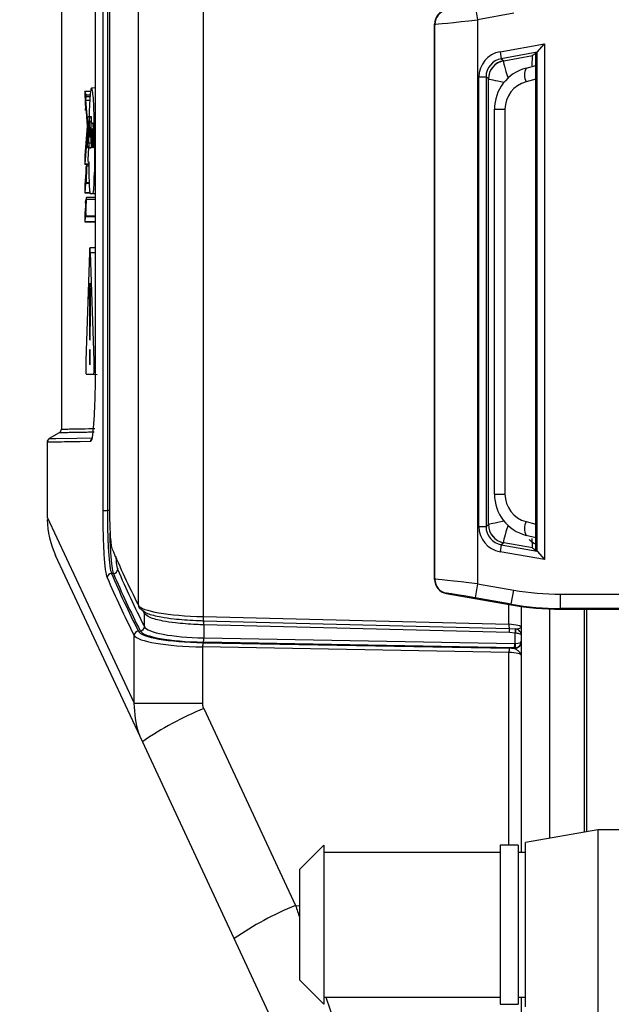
# Model space of a CAD drawing. Header units: inches. Extents: x 0.6 to 33.8, y 0 to 21.7.
# Tile 95 of 204: x 17.637 to 18.046, y 11.146 to 11.826. Entities that reach past the tile are written whole.
import ezdxf

# ---------------------------------------------------------------- set-up
doc = ezdxf.new("R2010")
doc.units = ezdxf.units.IN
doc.header["$MEASUREMENT"] = 0
doc.layers.add('FORMAT', color=7, linetype='Continuous')
doc.styles.add('SLDTEXTSTYLE3', font='TXT', dxfattribs={"width": 0.75})
doc.dimstyles.new('SLDDIMSTYLE0', dxfattribs={"dimtxt": 0.125, "dimasz": 0.13, "dimexe": 0, "dimexo": 0.0625, "dimgap": 0.03125, "dimtad": 0, "dimtih": 1, "dimtoh": 1, "dimdec": 1, "dimlfac": 4, "dimrnd": 1e-09, "dimzin": 12, "dimdsep": 46, "dimtxsty": 'SLDTEXTSTYLE3', "dimsah": 1, "dimcen": 0.09, "dimadec": 0, "dimazin": 3, "dimtfac": 1, "dimtdec": 1, "dimtofl": 0, "dimtmove": 0, "dimatfit": 3, "dimfxl": 0, "dimfrac": 2, "dimtolj": 1, "dimtzin": 12, "dimarcsym": 0})

# ---------------------------------------------------------------- blocks, each defined once
blk = doc.blocks.new('_D_4')
at = {"layer": 'FORMAT'}
for p, q in [((18.22772, 18.17953), (18.18963, 18.17953)), ((18.18963, 18.17953), (18.18963, 17.98109)), ((18.5048, 18.17953), (18.54288, 18.17953)), ((18.54288, 18.17953), (18.54288, 17.98109)), ((16.93373, 9.61248), (16.93373, 18.12449)), ((19.79878, 17.39011), (19.79878, 18.12449)), ((16.93373, 17.99949), (18.08, 17.99949)), ((19.79878, 17.99949), (18.65251, 17.99949)), ((18.18963, 17.98109), (18.22772, 17.98109)), ((18.54288, 17.98109), (18.5048, 17.98109))]:
    blk.add_line(p, q, dxfattribs=at)
for points in [[(16.93373, 17.99949), (17.06373, 17.97949), (17.06373, 18.01949)], [(19.79878, 17.99949), (19.66878, 18.01949), (19.66878, 17.97949)]]:
    blk.add_solid(points, dxfattribs=at)
at = {"layer": 'FORMAT', "char_height": 0.125, "attachment_point": 1, "style": 'SLDTEXTSTYLE3'}
for s, insert in [('291', (18.22772, 18.14222)), ('11.5', (18.20462, 17.9552))]:
    blk.add_mtext(s, dxfattribs=dict(at, insert=insert))

msp = doc.modelspace()

# ---------------------------------------------------------------- linework, layer by layer
at = {"color": 7, "linetype": 'Continuous'}
for p, q in [((17.76336, 13.51146), (17.76336, 11.41368)), ((17.71863, 11.42151), (17.71863, 13.50363)), ((17.6942, 11.48709), (17.6942, 13.43805)), ((17.69713, 13.43805), (17.69713, 11.48709)), ((17.69864, 13.43805), (17.69864, 11.48709)), ((17.69865, 13.43805), (17.69865, 11.48709)), ((17.68877, 13.33946), (17.68877, 11.58568)), ((17.68877, 13.33946), (17.68877, 11.58568)), ((17.66536, 13.19678), (17.66536, 11.54326)), ((17.95139, 11.83593), (17.9531, 11.82624)), ((17.97814, 11.83065), (17.9531, 11.82624)), ((17.92358, 11.82311), (17.92343, 11.82323)), ((17.92343, 11.43941), (17.92343, 11.82323)), ((17.92358, 11.43953), (17.92358, 11.82311)), ((17.9531, 11.82624), (17.9531, 11.4364)), ((17.9687, 11.80412), (17.99941, 11.80958)), ((17.99449, 11.80371), (17.99941, 11.80958)), ((17.99941, 11.80958), (17.99941, 11.45306)), ((17.9687, 11.80412), (17.96956, 11.79927)), ((17.99449, 11.80371), (17.96956, 11.79927)), ((17.97122, 11.79788), (17.9911, 11.80138)), ((17.99144, 11.80161), (17.9911, 11.80138)), ((17.99334, 11.80292), (17.99144, 11.80161)), ((17.99449, 11.80371), (17.99334, 11.80292)), ((17.99335, 11.46089), (17.99335, 11.80175)), ((17.99449, 11.45893), (17.99449, 11.80371)), ((17.96956, 11.79927), (17.97122, 11.79788)), ((17.9867, 11.79281), (17.99335, 11.7946)), ((17.95408, 11.47597), (17.95408, 11.78668)), ((17.95408, 11.78668), (17.959, 11.78668)), ((17.959, 11.78668), (17.959, 11.47597)), ((17.96067, 11.78528), (17.959, 11.78668)), ((17.96067, 11.47737), (17.96067, 11.78527)), ((17.99335, 11.78509), (17.9867, 11.78331)), ((17.6856, 11.77669), (17.68161, 11.77666)), ((17.68161, 11.77519), (17.68198, 11.7639)), ((17.6856, 11.77668), (17.68167, 11.77665)), ((17.6824, 11.77438), (17.68167, 11.77665)), ((17.68234, 11.77056), (17.68243, 11.77285)), ((17.6824, 11.77438), (17.68528, 11.77441)), ((17.68516, 11.77284), (17.68243, 11.77285)), ((17.68877, 11.77903), (17.68624, 11.77901)), ((17.68207, 11.76383), (17.68216, 11.76612)), ((17.68216, 11.76612), (17.68328, 11.75263)), ((17.68368, 11.75445), (17.68234, 11.77056)), ((17.68234, 11.77056), (17.68499, 11.77056)), ((17.68473, 11.75934), (17.68466, 11.75589)), ((17.68473, 11.75934), (17.68585, 11.75933)), ((17.68585, 11.75934), (17.68585, 11.75491)), ((17.96482, 11.76429), (17.97211, 11.76429)), ((17.96482, 11.49835), (17.96482, 11.76429)), ((17.97211, 11.76429), (17.97211, 11.49835)), ((17.68328, 11.75263), (17.6816, 11.73219)), ((17.68445, 11.75589), (17.68439, 11.74851)), ((17.68466, 11.75589), (17.68585, 11.7559)), ((17.68564, 11.75589), (17.68564, 11.74113)), ((17.68564, 11.75589), (17.68585, 11.75589)), ((17.68169, 11.72666), (17.68357, 11.74956)), ((17.68439, 11.74851), (17.68414, 11.74113)), ((17.68585, 11.75048), (17.68585, 11.73768)), ((17.68815, 11.74851), (17.68815, 11.72095)), ((17.68815, 11.74851), (17.68877, 11.74851)), ((17.68438, 11.74113), (17.68585, 11.74111)), ((17.68564, 11.74113), (17.68585, 11.74113)), ((17.6816, 11.73219), (17.6816, 11.72747)), ((17.68334, 11.73771), (17.68339, 11.73771)), ((17.68402, 11.73768), (17.68374, 11.72953)), ((17.68426, 11.73768), (17.68585, 11.7377)), ((17.68161, 11.72649), (17.68436, 11.72647)), ((17.68169, 11.72666), (17.68439, 11.72665)), ((17.68294, 11.72644), (17.6822, 11.72418)), ((17.68439, 11.72647), (17.68291, 11.72645)), ((17.68373, 11.72809), (17.68378, 11.72809)), ((17.68379, 11.72805), (17.68439, 11.72805)), ((17.68439, 11.72805), (17.68439, 11.72095)), ((17.68226, 11.72035), (17.6816, 11.71223)), ((17.68217, 11.72264), (17.68226, 11.72035)), ((17.68263, 11.71369), (17.683, 11.72498)), ((17.68439, 11.72497), (17.683, 11.72498)), ((17.68815, 11.72095), (17.68877, 11.72095)), ((17.6816, 11.71223), (17.6816, 11.70752)), ((17.68169, 11.70671), (17.68244, 11.71591)), ((17.68244, 11.71591), (17.68253, 11.71362)), ((17.68253, 11.7132), (17.68454, 11.71318)), ((17.68263, 11.71369), (17.68452, 11.71368)), ((17.68161, 11.70654), (17.68518, 11.7065)), ((17.68169, 11.70671), (17.68513, 11.70669)), ((17.68528, 11.70619), (17.68877, 11.70616)), ((17.68528, 11.70619), (17.68877, 11.70616)), ((17.68722, 11.70619), (17.68877, 11.70617)), ((17.68192, 11.69959), (17.68201, 11.69729)), ((17.68269, 11.70339), (17.68195, 11.70112)), ((17.68237, 11.69064), (17.68275, 11.70192)), ((17.68877, 11.70345), (17.68265, 11.7034)), ((17.68877, 11.7019), (17.68275, 11.70192)), ((17.68201, 11.69729), (17.6816, 11.69228)), ((17.6816, 11.69228), (17.6816, 11.68756)), ((17.68169, 11.68676), (17.68218, 11.69286)), ((17.68218, 11.69286), (17.68228, 11.69057)), ((17.68161, 11.68658), (17.68877, 11.68652)), ((17.68169, 11.68676), (17.68877, 11.68671)), ((17.68228, 11.69015), (17.68877, 11.69009)), ((17.68237, 11.69064), (17.68877, 11.69061)), ((17.68471, 11.66535), (17.68219, 11.59078)), ((17.68877, 11.66858), (17.68504, 11.66855)), ((17.68538, 11.66535), (17.68877, 11.66537)), ((17.68805, 11.59078), (17.68538, 11.66535)), ((17.68466, 11.63745), (17.68543, 11.63745)), ((17.68475, 11.60931), (17.68534, 11.60931)), ((17.68805, 11.59078), (17.68877, 11.59079)), ((17.68877, 11.58568), (17.68877, 11.58568)), ((17.68251, 11.58119), (17.69006, 11.58112)), ((17.68251, 11.58119), (17.69002, 11.58112)), ((17.66393, 11.54073), (17.65693, 11.53669)), ((17.68546, 11.53468), (17.6784, 11.53456)), ((17.65551, 11.53417), (17.65551, 11.48233)), ((17.65775, 11.53421), (17.65576, 11.53417)), ((17.96482, 11.49835), (17.97211, 11.49835)), ((17.6942, 11.48709), (17.69713, 11.48709)), ((17.69864, 11.48709), (17.69713, 11.48709)), ((17.69865, 11.48709), (17.69864, 11.48709)), ((17.65551, 11.48233), (17.71569, 11.35383)), ((17.95408, 11.47597), (17.959, 11.47597)), ((17.959, 11.47597), (17.96067, 11.47736)), ((17.9867, 11.47933), (17.99335, 11.47755)), ((17.99335, 11.46805), (17.9867, 11.46983)), ((17.96956, 11.46337), (17.9687, 11.45853)), ((17.97122, 11.46476), (17.96956, 11.46337)), ((17.96956, 11.46337), (17.99449, 11.45894)), ((17.9911, 11.46126), (17.97122, 11.46476)), ((17.9911, 11.46126), (17.99144, 11.46103)), ((17.99144, 11.46103), (17.99334, 11.45972)), ((17.99334, 11.45972), (17.99449, 11.45894)), ((17.72137, 11.32726), (17.66137, 11.45592)), ((17.99941, 11.45306), (17.9687, 11.45853)), ((17.99449, 11.45893), (17.99941, 11.45306)), ((17.70134, 11.44352), (17.69999, 11.44352)), ((17.92343, 11.43941), (17.92358, 11.43953)), ((17.9531, 11.4364), (17.95139, 11.42671)), ((17.9531, 11.4364), (17.97814, 11.43199)), ((17.93171, 11.42984), (17.93156, 11.42972)), ((17.93156, 11.42972), (17.97639, 11.42181)), ((17.97643, 11.4223), (17.95139, 11.42671)), ((17.97643, 11.4223), (17.97814, 11.43199)), ((18.01061, 11.42915), (18.23743, 11.42915)), ((18.01061, 11.41931), (18.01061, 11.42915)), ((17.97487, 11.40835), (17.97487, 11.42208)), ((17.97639, 11.42181), (17.97643, 11.4223)), ((17.98352, 11.25074), (17.98352, 11.42069)), ((18.00286, 11.41897), (18.00286, 11.26047)), ((18.01061, 11.41931), (18.01057, 11.41882)), ((18.23754, 11.41931), (18.01061, 11.41931)), ((17.72068, 11.41872), (17.72077, 11.41855)), ((17.72273, 11.41594), (17.72173, 11.41794)), ((17.72282, 11.41577), (17.72273, 11.41594)), ((17.72282, 11.40674), (17.72282, 11.41577)), ((17.76336, 11.41368), (17.97487, 11.40835)), ((18.01057, 11.41882), (18.23754, 11.41882)), ((18.02682, 11.41882), (18.02682, 11.26469)), ((18.02879, 11.26504), (18.02879, 11.41882)), ((17.76355, 11.41085), (17.76369, 11.41085)), ((17.76369, 11.41085), (17.97506, 11.40552)), ((17.76388, 11.40802), (17.76375, 11.40802)), ((17.97525, 11.4027), (17.76388, 11.40802)), ((17.76388, 11.40802), (17.76388, 11.39895)), ((17.97506, 11.40552), (17.97931, 11.40518)), ((17.71569, 11.35383), (17.71569, 11.40072)), ((17.76388, 11.39895), (17.97896, 11.39505)), ((17.9792, 11.40229), (17.97525, 11.4027)), ((17.9792, 11.39506), (17.9792, 11.40229)), ((17.97939, 11.40228), (17.9792, 11.40229)), ((17.97931, 11.40518), (17.97939, 11.40517)), ((17.97487, 11.38889), (17.763, 11.39273)), ((17.763, 11.39273), (17.763, 11.35383)), ((17.76335, 11.39564), (17.97522, 11.3918)), ((17.97861, 11.39214), (17.76353, 11.39604)), ((17.97861, 11.39166), (17.97861, 11.39214)), ((17.97487, 11.25574), (17.97487, 11.38889)), ((17.71569, 11.35383), (17.763, 11.35383)), ((17.76383, 11.35013), (17.82728, 11.21406)), ((17.78482, 11.19118), (17.72137, 11.32726)), ((18.03628, 11.26636), (17.98628, 11.25754)), ((18.05503, 11.26636), (18.03628, 11.26636)), ((18.03628, 11.26636), (18.03628, 11.13735)), ((17.84695, 11.25574), (17.83003, 11.23882)), ((17.84695, 11.25574), (17.84695, 11.14574)), ((17.98128, 11.25574), (17.96878, 11.25574)), ((17.96878, 11.25574), (17.96878, 11.14574)), ((17.98128, 11.25574), (17.98128, 11.14574)), ((17.98628, 11.14586), (17.98628, 11.25754)), ((17.96878, 11.25074), (17.84695, 11.25074)), ((17.98628, 11.25074), (17.98128, 11.25074)), ((17.83003, 11.23882), (17.83003, 11.16265)), ((17.82728, 11.21406), (17.83003, 11.21372)), ((17.86358, 11.02227), (17.78482, 11.19118)), ((17.83003, 11.16265), (17.84695, 11.14574)), ((17.84695, 11.15074), (17.96878, 11.15074)), ((17.98128, 11.15074), (17.98628, 11.15074)), ((17.96878, 11.14574), (17.98128, 11.14574)), ((17.98628, 11.14393), (17.98628, 11.14586))]:
    msp.add_line(p, q, dxfattribs=at)
at = {"color": 7, "linetype": 'Continuous', "flags": 128}
for points in [[(17.68368, 11.75445), (17.6837, 11.75567), (17.68373, 11.75689), (17.68378, 11.75934)], [(17.68392, 11.75589), (17.68382, 11.7513), (17.68372, 11.74621), (17.68361, 11.74113)], [(17.68335, 11.739), (17.68344, 11.74349), (17.68351, 11.74653), (17.68357, 11.74956)], [(17.68438, 11.74113), (17.68435, 11.74027), (17.68432, 11.7394), (17.68426, 11.73768)], [(17.68466, 11.63745), (17.68469, 11.62823), (17.68472, 11.61877), (17.68475, 11.60931)], [(17.68534, 11.60931), (17.68537, 11.61853), (17.6854, 11.62799), (17.68543, 11.63745)], [(17.65723, 11.53673), (17.66149, 11.5368), (17.67596, 11.53705), (17.68693, 11.53724), (17.68693, 11.53724), (17.68693, 11.53724)], [(17.72248, 11.41716), (17.72226, 11.4175), (17.72205, 11.41776)]]:
    msp.add_lwpolyline(points, dxfattribs=at)
at = {"color": 7, "linetype": 'Continuous'}
for centre, radius, start, end in [((17.93342, 11.82311), 0.00984, 100.01649, 179.98351), ((17.97347, 11.78528), 0.0128, 100.10263, 179.98354), ((17.97346, 11.78523), 0.01278, 100.3629, 179.81489), ((17.99434, 11.76429), 0.02953, 105, 180), ((17.99665, 11.78806), 0.01103, 154.463, 205.537), ((17.9918, 11.76429), 0.01969, 105, 180), ((17.6624, 11.54326), 0.00295, 304.17611, 359.54905), ((17.65847, 11.53417), 0.00295, 119.6481, 180.1117), ((17.68842, 11.53468), 0.00295, 120.14112, 180.02606), ((17.99434, 11.49835), 0.02953, 180, 255), ((17.9918, 11.49835), 0.01969, 180, 255), ((17.71801, 11.48233), 0.0625, 181.32197, 205), ((17.97346, 11.47741), 0.01278, 180.18511, 259.6371), ((17.97347, 11.47736), 0.0128, 180.01646, 259.89737), ((17.99665, 11.47458), 0.01103, 154.463, 205.537), ((17.70131, 11.4465), 0.00297, 270.70297, 358.77967), ((17.70002, 11.44055), 0.00297, 90.70195, 178.78037), ((17.93342, 11.43953), 0.00984, 180.01649, 259.98351), ((17.72148, 11.42146), 0.00286, 179.1209, 253.61398), ((17.71988, 11.41598), 0.00285, 359.06331, 26.99752), ((17.71996, 11.41581), 0.00286, 359.08632, 28.01568), ((17.77398, 11.41296), 0.01064, 176.11683, 191.41806), ((17.71984, 11.40681), 0.00298, 270.91092, 358.64306), ((17.75336, 11.40873), 0.01041, 356.11387, 11.75585), ((17.75326, 11.40874), 0.01064, 356.11712, 11.41738), ((17.98549, 11.40763), 0.01064, 176.11712, 191.41738), ((17.96463, 11.40342), 0.01064, 356.11712, 11.41738), ((17.71866, 11.40065), 0.00298, 90.91092, 178.64306), ((17.75494, 11.39855), 0.00895, 343.72483, 2.5664), ((17.97141, 11.40405), 0.00799, 347.2462, 8.13382), ((17.97346, 11.40373), 0.0061, 346.26976, 13.73024), ((17.77194, 11.39313), 0.00895, 163.72483, 182.5664), ((17.98381, 11.38929), 0.00895, 163.72483, 182.5664), ((17.97863, 11.39654), 0.00488, 269.76275, 359.56014), ((17.97002, 11.39465), 0.00895, 343.72483, 2.5664), ((17.97048, 11.39362), 0.00883, 350.59582, 9.40418), ((17.84882, 11.14154), 0.22524, 112.16691, 124.46045), ((17.91227, 11.00547), 0.22524, 112.16691, 124.46045)]:
    msp.add_arc(centre, radius, start, end, dxfattribs=at)
for centre, major_axis, ratio, start_param, end_param in [((17.93327, 11.82323), (-0.00754, 0.00633), 0.999741, 5.585181, 6.981189), ((17.9531, 11.82659), (0.02953, 0.00347), 0.011655, 3.157676, 4.711019), ((17.9718, 11.78667), (0.01358, -0.01138), 0.999741, 2.444341, 3.838845), ((17.99112, 11.78489), (-0.00001, 0.0165), 0.034418, 0.175274, 0.951866), ((17.99112, 11.78489), (-0.00001, 0.0165), 0.034418, 0.023576, 0.175274), ((17.99318, 11.80175), (0, 0.00492), 0.034913, 4.711661, 4.952124), ((17.99449, 11.8087), (0, 0.005), 0.03438, 3.165169, 3.182622), ((17.9718, 11.78667), (0.00981, -0.00822), 0.999542, 2.444341, 3.838845), ((17.97692, 11.78238), (-0.00569, 0.0155), 0.080584, 0.075159, 1.310528), ((17.97346, 11.78177), (-0.00222, 0.01611), 0.063714, 0.01992, 0.091986), ((17.96067, 11.78177), (0, 0.00351), 0.017278, 6.196653, 6.26872), ((17.97692, 11.78238), (0.01625, -0.00289), 0.015081, 3.161728, 4.380003), ((17.9718, 11.47597), (-0.01358, -0.01138), 0.999741, 5.585933, 6.980437), ((17.9718, 11.47597), (0.00981, 0.00822), 0.999542, 2.444341, 3.838845), ((17.97692, 11.48026), (0.01625, 0.00289), 0.015081, 1.903182, 3.121457), ((17.96067, 11.48087), (0, 0.00351), 0.017278, 3.156058, 3.228125), ((17.97692, 11.48026), (0.00569, 0.0155), 0.080584, 1.831065, 3.066434), ((17.99112, 11.47775), (0.00001, 0.0165), 0.034418, 2.231787, 2.966318), ((32.65551, 11.60515), (14.99704, -0.05485), 0.17629, 3.216929, 3.231837), ((17.97346, 11.48087), (0.00222, 0.01611), 0.063714, 3.049606, 3.121673), ((17.99112, 11.47775), (0.00001, 0.0165), 0.034418, 2.966318, 3.118017), ((17.99318, 11.46089), (0, 0.00492), 0.034913, 4.472654, 4.713117), ((17.99449, 11.45394), (0, 0.005), 0.03438, 6.242156, 6.259609), ((32.65551, 11.69628), (14.99284, 0.05486), 0.176359, 3.215461, 3.230547), ((32.65551, 11.69029), (15, 0.05486), 0.17629, 3.215386, 3.230548), ((32.6555, 11.69319), (14.99704, 0.05486), 0.176325, 3.215386, 3.230547), ((32.65553, 11.69337), (14.99579, 0.05486), 0.176325, 3.215461, 3.230547), ((17.93327, 11.43941), (0.00754, 0.00633), 0.999741, 2.443589, 3.839597), ((17.9531, 11.43606), (0.02953, -0.00347), 0.011655, 1.572167, 3.12551), ((17.95139, 11.42636), (0.01968, -0.00347), 0.01719, 1.573828, 3.127171), ((18.01062, 11.61618), (0.0163, 0.18632), 0.999847, 3.05434, 3.228846), ((17.7696, 11.4221), (0.05118, -0.00018), 0.166152, 3.231763, 4.590787), ((18.01057, 11.6157), (0.01716, 0.19613), 0.999847, 3.05434, 3.228846), ((18.01062, 11.61618), (0.01716, 0.19613), 0.999862, 3.05434, 3.228846), ((17.7696, 11.40771), (0.04697, 0.00018), 0.187408, 3.230461, 4.589484), ((17.97367, 11.40612), (0.00984, -0.00005), 0.22922, 0.001115, 1.449738), ((17.7696, 11.40171), (0.05413, 0.00019), 0.166707, 3.230618, 4.589641), ((17.76959, 11.40462), (0.05118, 0.00019), 0.176325, 3.230547, 4.589571), ((17.76961, 11.4048), (0.04993, 0.00018), 0.176325, 3.230547, 4.589571), ((17.97366, 11.38956), (0.0128, 0.00005), 0.176325, 1.173032, 1.447978), ((17.9786, 11.39705), (0.00401, -0.00288), 0.990881, 5.335226, 5.453909), ((17.97896, 11.39705), (-0.00091, 0.00179), 0.973964, 2.66386, 2.782542), ((17.9786, 11.3967), (0.00492, 0), 0.926525, 4.834562, 6.283185), ((17.9786, 11.3967), (0.00492, 0), 0.33564, 4.834562, 6.283185), ((17.97367, 11.38665), (0.00984, 0.00005), 0.22922, 6.282071, 7.730694), ((17.83269, 11.21661), (-0.07342, 0.22518), 0.025049, 1.573937, 1.61132), ((17.83269, 11.21661), (-0.07342, 0.22518), 0.025049, 1.859489, 3.129881)]:
    msp.add_ellipse(centre, major_axis=major_axis, ratio=ratio, start_param=start_param, end_param=end_param, dxfattribs=at)
for points, knots in [([(17.68167, 11.77665), (17.68166, 11.77666), (17.68165, 11.77667), (17.68163, 11.77655), (17.68162, 11.77635), (17.68161, 11.77606), (17.6816, 11.77573), (17.6816, 11.77543), (17.68161, 11.77526), (17.68161, 11.77519)], [0, 0, 0, 0, 0.147729, 0.295117, 0.450355, 0.600607, 0.742041, 0.894532, 1, 1, 1, 1]), ([(17.68243, 11.77285), (17.68244, 11.77295), (17.68244, 11.77314), (17.68244, 11.77348), (17.68244, 11.77381), (17.68243, 11.77409), (17.68242, 11.7743), (17.6824, 11.77436), (17.6824, 11.77438)], [0, 0, 0, 0, 0.1678, 0.335403, 0.506831, 0.672682, 0.839085, 1, 1, 1, 1]), ([(17.68815, 11.74851), (17.68813, 11.75205), (17.68808, 11.75912), (17.68773, 11.76846), (17.68721, 11.77538), (17.68659, 11.77914), (17.68592, 11.77919), (17.68531, 11.77563), (17.6848, 11.76887), (17.68461, 11.76252), (17.68451, 11.75934)], [0, 0, 0, 0, 0.125107, 0.250016, 0.375083, 0.499993, 0.625025, 0.749926, 0.87472, 1, 1, 1, 1]), ([(17.68198, 11.7639), (17.68198, 11.76381), (17.68199, 11.76363), (17.68201, 11.76346), (17.68203, 11.76339), (17.68204, 11.76344), (17.68206, 11.76358), (17.68207, 11.76375), (17.68207, 11.76383)], [0, 0, 0, 0, 0.167977, 0.335748, 0.507577, 0.674054, 0.840988, 1, 1, 1, 1]), ([(17.68378, 11.75934), (17.68389, 11.75934), (17.68406, 11.75934), (17.6843, 11.75934), (17.68444, 11.75934), (17.68451, 11.75934)], [0, 0, 0, 0, 0.436581, 0.71829, 1, 1, 1, 1]), ([(17.68473, 11.75934), (17.68484, 11.75934), (17.68509, 11.75934), (17.68546, 11.75934), (17.68572, 11.75934), (17.68585, 11.75934)], [0, 0, 0, 0, 0.315573, 0.657787, 1, 1, 1, 1]), ([(17.68445, 11.75589), (17.6844, 11.75589), (17.68431, 11.75589), (17.68414, 11.75589), (17.68401, 11.75589), (17.68392, 11.75589)], [0, 0, 0, 0, 0.25, 0.5, 1, 1, 1, 1]), ([(17.68564, 11.75589), (17.68552, 11.75589), (17.6853, 11.75589), (17.68498, 11.75589), (17.68477, 11.75589), (17.68466, 11.75589)], [0, 0, 0, 0, 0.350987, 0.675493, 1, 1, 1, 1]), ([(17.68585, 11.75491), (17.68596, 11.75491), (17.68617, 11.75491), (17.68647, 11.75491), (17.68666, 11.75491), (17.68676, 11.75491)], [0, 0, 0, 0, 0.378746, 0.689373, 1, 1, 1, 1]), ([(17.68676, 11.75491), (17.68682, 11.75484), (17.68693, 11.75469), (17.6871, 11.75356), (17.68724, 11.75183), (17.68735, 11.74957), (17.68742, 11.74692), (17.68744, 11.74409), (17.68742, 11.74123), (17.68737, 11.73952), (17.68734, 11.73867)], [0, 0, 0, 0, 0.125042, 0.249946, 0.374823, 0.499791, 0.624874, 0.749826, 0.874705, 1, 1, 1, 1]), ([(17.68514, 11.75193), (17.68511, 11.75185), (17.68507, 11.7517), (17.68501, 11.75099), (17.68497, 11.75004), (17.68495, 11.7489), (17.68495, 11.74773), (17.68498, 11.74664), (17.68503, 11.74576), (17.68509, 11.74519), (17.68516, 11.745), (17.68523, 11.7452), (17.68529, 11.74578), (17.68534, 11.74666), (17.68537, 11.74776), (17.68537, 11.74893), (17.68535, 11.75006), (17.68531, 11.75101), (17.68525, 11.75167), (17.68519, 11.75197), (17.68515, 11.75195), (17.68514, 11.75193)], [0, 0, 0, 0, 0.0538564, 0.1077163, 0.1613676, 0.2151323, 0.2688583, 0.3215881, 0.3765704, 0.4295281, 0.4833405, 0.5370696, 0.5907929, 0.6452806, 0.6984647, 0.7520404, 0.8056602, 0.8590438, 0.9126842, 0.9663421, 1, 1, 1, 1]), ([(17.68676, 11.75048), (17.68664, 11.75048), (17.68643, 11.75048), (17.68613, 11.75048), (17.68594, 11.75048), (17.68585, 11.75048)], [0, 0, 0, 0, 0.378746, 0.689373, 1, 1, 1, 1]), ([(17.6871, 11.74088), (17.68712, 11.74139), (17.68715, 11.7424), (17.68716, 11.74408), (17.68715, 11.74576), (17.68711, 11.74732), (17.68704, 11.74866), (17.68696, 11.74968), (17.68686, 11.75035), (17.68679, 11.75044), (17.68676, 11.75048)], [0, 0, 0, 0, 0.125038, 0.249941, 0.374818, 0.499779, 0.624863, 0.749824, 0.874702, 1, 1, 1, 1]), ([(17.68335, 11.739), (17.68335, 11.7389), (17.68334, 11.73868), (17.68335, 11.73834), (17.68335, 11.73805), (17.68337, 11.73782), (17.68339, 11.7377), (17.6834, 11.73769), (17.6834, 11.73768)], [0, 0, 0, 0, 0.175408, 0.350569, 0.530406, 0.702384, 0.878044, 1, 1, 1, 1]), ([(17.68361, 11.74113), (17.68365, 11.74113), (17.68374, 11.74113), (17.68392, 11.74113), (17.68405, 11.74113), (17.68414, 11.74113)], [0, 0, 0, 0, 0.25, 0.5, 1, 1, 1, 1]), ([(17.68438, 11.74113), (17.68449, 11.74113), (17.68473, 11.74113), (17.68515, 11.74113), (17.68546, 11.74113), (17.68564, 11.74113)], [0, 0, 0, 0, 0.286963, 0.573926, 1, 1, 1, 1]), ([(17.68734, 11.73867), (17.68733, 11.73843), (17.68731, 11.73796), (17.68726, 11.73758), (17.68721, 11.73752), (17.68715, 11.73781), (17.68711, 11.73839), (17.68709, 11.73918), (17.68708, 11.74008), (17.6871, 11.74061), (17.6871, 11.74088)], [0, 0, 0, 0, 0.124922, 0.249898, 0.374898, 0.499895, 0.624869, 0.749795, 0.874706, 1, 1, 1, 1]), ([(17.68402, 11.73768), (17.68392, 11.73768), (17.68376, 11.73768), (17.68355, 11.73768), (17.68345, 11.73768), (17.6834, 11.73768)], [0, 0, 0, 0, 0.5, 0.75, 1, 1, 1, 1]), ([(17.68585, 11.73768), (17.68558, 11.73768), (17.68518, 11.73768), (17.68465, 11.73768), (17.68439, 11.73768), (17.68426, 11.73768)], [0, 0, 0, 0, 0.5, 0.75, 1, 1, 1, 1]), ([(17.6816, 11.72747), (17.6816, 11.72736), (17.6816, 11.72714), (17.68161, 11.72685), (17.68163, 11.72662), (17.68165, 11.72649), (17.68166, 11.72648), (17.68168, 11.72655), (17.68169, 11.72664), (17.68169, 11.72666)], [0, 0, 0, 0, 0.1534, 0.306475, 0.466778, 0.621539, 0.770894, 0.930326, 1, 1, 1, 1]), ([(17.683, 11.72498), (17.683, 11.72508), (17.68301, 11.72528), (17.68301, 11.72562), (17.683, 11.72594), (17.68299, 11.72621), (17.68298, 11.72639), (17.68296, 11.72647), (17.68295, 11.72645), (17.68294, 11.72644)], [0, 0, 0, 0, 0.147059, 0.293775, 0.448409, 0.598452, 0.739835, 0.89264, 1, 1, 1, 1]), ([(17.68374, 11.72953), (17.68374, 11.72943), (17.68374, 11.72923), (17.68374, 11.72888), (17.68374, 11.72856), (17.68375, 11.72829), (17.68376, 11.72819), (17.68377, 11.72814)], [0, 0, 0, 0, 0.19962, 0.398907, 0.605174, 0.80382, 1, 1, 1, 1]), ([(17.68378, 11.7281), (17.68378, 11.72808), (17.68379, 11.72805), (17.68379, 11.72805), (17.68379, 11.72805)], [0, 0, 0, 0, 0.752507, 1, 1, 1, 1]), ([(17.68379, 11.72805), (17.68384, 11.72805), (17.68394, 11.72805), (17.68414, 11.72805), (17.68429, 11.72805), (17.68439, 11.72805)], [0, 0, 0, 0, 0.25, 0.5, 1, 1, 1, 1]), ([(17.6822, 11.72418), (17.6822, 11.72415), (17.68219, 11.72409), (17.68217, 11.72387), (17.68216, 11.72358), (17.68216, 11.72325), (17.68216, 11.72292), (17.68217, 11.72274), (17.68217, 11.72264)], [0, 0, 0, 0, 0.168359, 0.33652, 0.508456, 0.67441, 0.840658, 1, 1, 1, 1]), ([(17.68439, 11.72095), (17.68441, 11.71902), (17.68443, 11.71515), (17.68464, 11.71027), (17.68493, 11.70686), (17.68516, 11.70641), (17.68528, 11.70619)], [0, 0, 0, 0, 0.249719, 0.499547, 0.749427, 1, 1, 1, 1]), ([(17.68722, 11.70619), (17.68734, 11.70641), (17.68758, 11.70685), (17.68789, 11.71025), (17.68811, 11.71513), (17.68814, 11.71901), (17.68815, 11.72095)], [0, 0, 0, 0, 0.249735, 0.499558, 0.749426, 1, 1, 1, 1]), ([(17.68253, 11.71362), (17.68253, 11.71354), (17.68254, 11.71337), (17.68256, 11.71322), (17.68258, 11.71318), (17.6826, 11.71326), (17.68261, 11.71343), (17.68262, 11.71361), (17.68263, 11.71369)], [0, 0, 0, 0, 0.168044, 0.335883, 0.507777, 0.674273, 0.841194, 1, 1, 1, 1]), ([(17.6816, 11.70752), (17.6816, 11.70741), (17.6816, 11.70719), (17.68161, 11.70689), (17.68163, 11.70666), (17.68165, 11.70654), (17.68166, 11.70653), (17.68168, 11.7066), (17.68169, 11.70668), (17.68169, 11.70671)], [0, 0, 0, 0, 0.1534, 0.306475, 0.466778, 0.621539, 0.770894, 0.930326, 1, 1, 1, 1]), ([(17.68528, 11.70619), (17.68556, 11.70619), (17.68601, 11.70619), (17.68666, 11.70619), (17.68703, 11.70619), (17.68722, 11.70619)], [0, 0, 0, 0, 0.433849, 0.716924, 1, 1, 1, 1]), ([(17.68195, 11.70112), (17.68195, 11.70109), (17.68193, 11.70103), (17.68192, 11.70081), (17.68191, 11.70053), (17.68191, 11.7002), (17.68191, 11.69987), (17.68191, 11.69968), (17.68192, 11.69959)], [0, 0, 0, 0, 0.168356, 0.336514, 0.508448, 0.674404, 0.840655, 1, 1, 1, 1]), ([(17.68275, 11.70192), (17.68275, 11.70202), (17.68275, 11.70223), (17.68275, 11.70257), (17.68275, 11.70289), (17.68274, 11.70316), (17.68272, 11.70333), (17.68271, 11.7034), (17.6827, 11.7034), (17.6827, 11.7034)], [0, 0, 0, 0, 0.162738, 0.325097, 0.496217, 0.662256, 0.818712, 0.987804, 1, 1, 1, 1]), ([(17.6816, 11.68756), (17.6816, 11.68745), (17.6816, 11.68723), (17.68161, 11.68694), (17.68163, 11.68671), (17.68165, 11.68659), (17.68166, 11.68657), (17.68168, 11.68664), (17.68169, 11.68673), (17.68169, 11.68676)], [0, 0, 0, 0, 0.153398, 0.3064716, 0.4667738, 0.621533, 0.7708861, 0.9303165, 1, 1, 1, 1]), ([(17.68228, 11.69057), (17.68228, 11.69048), (17.68229, 11.69031), (17.68231, 11.69017), (17.68233, 11.69013), (17.68234, 11.69021), (17.68236, 11.69038), (17.68237, 11.69055), (17.68237, 11.69064)], [0, 0, 0, 0, 0.168044, 0.335883, 0.507776, 0.674269, 0.841186, 1, 1, 1, 1]), ([(17.68538, 11.66535), (17.68536, 11.66582), (17.68532, 11.66674), (17.68524, 11.66775), (17.68514, 11.6684), (17.68504, 11.66862), (17.68494, 11.66841), (17.68485, 11.66776), (17.68476, 11.66674), (17.68473, 11.66582), (17.68471, 11.66535)], [0, 0, 0, 0, 0.12504, 0.249949, 0.374833, 0.499802, 0.624888, 0.749841, 0.874715, 1, 1, 1, 1]), ([(17.68543, 11.63745), (17.68543, 11.63817), (17.68542, 11.63961), (17.68536, 11.64158), (17.68527, 11.64311), (17.68515, 11.64406), (17.68502, 11.64429), (17.68489, 11.64379), (17.68478, 11.64261), (17.6847, 11.64088), (17.68466, 11.63906), (17.68466, 11.63789), (17.68466, 11.63745)], [0, 0, 0, 0, 0.103662, 0.207326, 0.310816, 0.414823, 0.51908, 0.62331, 0.727244, 0.831477, 0.935401, 1, 1, 1, 1]), ([(17.68475, 11.60931), (17.68475, 11.60876), (17.68476, 11.60766), (17.68482, 11.60623), (17.6849, 11.60518), (17.68499, 11.60463), (17.68509, 11.60463), (17.68519, 11.60519), (17.68527, 11.60625), (17.68532, 11.60767), (17.68533, 11.60877), (17.68534, 11.60931)], [0, 0, 0, 0, 0.111404, 0.222694, 0.334825, 0.445451, 0.556648, 0.667766, 0.778969, 0.889593, 1, 1, 1, 1]), ([(17.68501, 11.59838), (17.68497, 11.59825), (17.6849, 11.59801), (17.68481, 11.5969), (17.68474, 11.5954), (17.68471, 11.59362), (17.68472, 11.59177), (17.68476, 11.59006), (17.68483, 11.58868), (17.68493, 11.58779), (17.68504, 11.58748), (17.68515, 11.5878), (17.68525, 11.5887), (17.68532, 11.59009), (17.68537, 11.59181), (17.68537, 11.59366), (17.68534, 11.59543), (17.68527, 11.59693), (17.68518, 11.59797), (17.6851, 11.59841), (17.68505, 11.59839), (17.68504, 11.59838)], [0, 0, 0, 0, 0.054783, 0.10957, 0.164147, 0.218841, 0.273478, 0.327871, 0.382281, 0.436907, 0.491649, 0.546299, 0.601283, 0.656075, 0.710516, 0.765023, 0.819569, 0.873874, 0.928453, 0.983429, 1, 1, 1, 1]), ([(17.68219, 11.59078), (17.68218, 11.59028), (17.68215, 11.58927), (17.68214, 11.58758), (17.68215, 11.58591), (17.68219, 11.58435), (17.68225, 11.58301), (17.68232, 11.58199), (17.68241, 11.58131), (17.68248, 11.58123), (17.68251, 11.58119)], [0, 0, 0, 0, 0.1250381, 0.2499419, 0.3748187, 0.4997806, 0.6248653, 0.7498251, 0.8747027, 1, 1, 1, 1]), ([(17.6877, 11.58119), (17.68773, 11.58123), (17.6878, 11.58131), (17.6879, 11.58198), (17.68799, 11.583), (17.68805, 11.58434), (17.68809, 11.5859), (17.68811, 11.58758), (17.6881, 11.58927), (17.68807, 11.59028), (17.68805, 11.59078)], [0, 0, 0, 0, 0.125042, 0.249946, 0.374823, 0.499791, 0.624874, 0.749826, 0.874705, 1, 1, 1, 1]), ([(17.68877, 11.58568), (17.68873, 11.57924), (17.68864, 11.56707), (17.68799, 11.55157), (17.68711, 11.54058), (17.68621, 11.53534), (17.68566, 11.53485), (17.68546, 11.53468)], [0, 0, 0, 0, 0.240703, 0.455175, 0.669532, 0.884744, 1, 1, 1, 1]), ([(17.68251, 11.58119), (17.68334, 11.58119), (17.68459, 11.58119), (17.68634, 11.58119), (17.68725, 11.58119), (17.6877, 11.58119)], [0, 0, 0, 0, 0.498322, 0.749161, 1, 1, 1, 1]), ([(17.66559, 11.54326), (17.66643, 11.54328), (17.66813, 11.54331), (17.67822, 11.54349), (17.68712, 11.54364), (17.68855, 11.54367)], [0, 0, 0, 0, 0.443433, 0.910541, 1, 1, 1, 1]), ([(17.6784, 11.53456), (17.67707, 11.53454), (17.66831, 11.53439), (17.65986, 11.53424), (17.65828, 11.53421), (17.65775, 11.53421)], [0, 0, 0, 0, 0.105682, 0.699455, 1, 1, 1, 1]), ([(17.68808, 11.54113), (17.68631, 11.5411), (17.67703, 11.54094), (17.66664, 11.54075), (17.66494, 11.54072), (17.66412, 11.54071)], [0, 0, 0, 0, 0.108477, 0.56552, 1, 1, 1, 1]), ([(17.69705, 11.44061), (17.69667, 11.44205), (17.69591, 11.44492), (17.69499, 11.45541), (17.69438, 11.46909), (17.6942, 11.48038), (17.6942, 11.48637), (17.6942, 11.48709)], [0, 0, 0, 0, 0.242203, 0.484408, 0.726177, 0.967318, 1, 1, 1, 1]), ([(17.69713, 11.48709), (17.69713, 11.48642), (17.69714, 11.4808), (17.69732, 11.47021), (17.69793, 11.45739), (17.69884, 11.44756), (17.69961, 11.44487), (17.69999, 11.44352)], [0, 0, 0, 0, 0.03268, 0.273805, 0.515567, 0.757779, 1, 1, 1, 1]), ([(17.69865, 11.48709), (17.69867, 11.4841), (17.69872, 11.47812), (17.69905, 11.47016), (17.69955, 11.46411), (17.7, 11.46158), (17.70025, 11.46094), (17.70028, 11.46085)], [0, 0, 0, 0, 0.2408272, 0.4816543, 0.7227849, 0.9645475, 1, 1, 1, 1]), ([(17.70134, 11.44352), (17.70101, 11.44486), (17.70033, 11.44754), (17.69956, 11.45749), (17.69911, 11.46601), (17.69904, 11.47118), (17.69904, 11.47148)], [0, 0, 0, 0, 0.326648, 0.65335, 0.979521, 1, 1, 1, 1]), ([(17.99324, 11.4638), (17.99322, 11.46381), (17.99142, 11.46451), (17.99014, 11.4657), (17.98889, 11.46688)], [0, 0, 0, 0, 0.012873, 1, 1, 1, 1]), ([(17.70294, 11.45515), (17.70306, 11.4537), (17.70343, 11.44912), (17.70393, 11.44753), (17.70428, 11.44643)], [0, 0, 0, 0, 0.316337, 1, 1, 1, 1]), ([(17.72077, 11.41855), (17.72182, 11.41763), (17.72395, 11.41576), (17.73274, 11.41359), (17.74421, 11.41194), (17.75463, 11.41113), (17.76177, 11.41091), (17.76355, 11.41085)], [0, 0, 0, 0, 0.247215, 0.498707, 0.67354, 0.918314, 1, 1, 1, 1]), ([(17.76375, 11.40802), (17.76202, 11.40808), (17.75513, 11.4083), (17.74508, 11.40912), (17.73408, 11.41078), (17.72572, 11.41296), (17.72378, 11.41484), (17.72282, 11.41577)], [0, 0, 0, 0, 0.08191, 0.327208, 0.502228, 0.75356, 1, 1, 1, 1]), ([(17.97939, 11.40517), (17.9798, 11.40522), (17.98087, 11.40534), (17.98261, 11.40574), (17.98342, 11.40593), (17.98352, 11.40604), (17.98352, 11.40607), (17.98352, 11.40607)], [0, 0, 0, 0, 0.1996927, 0.5218637, 0.8930611, 0.9944398, 1, 1, 1, 1]), ([(17.98352, 11.40068), (17.98352, 11.4007), (17.98352, 11.40085), (17.98347, 11.40153), (17.98309, 11.40273), (17.98206, 11.40397), (17.98078, 11.40483), (17.97986, 11.40506), (17.97939, 11.40517)], [0, 0, 0, 0, 0.006399, 0.077699, 0.337451, 0.601241, 0.7937, 1, 1, 1, 1]), ([(17.98352, 11.40068), (17.98352, 11.40069), (17.98352, 11.40074), (17.98347, 11.40098), (17.98309, 11.4014), (17.98207, 11.40184), (17.98078, 11.40215), (17.97986, 11.40224), (17.97939, 11.40228)], [0, 0, 0, 0, 0.006355, 0.077264, 0.336888, 0.601718, 0.794467, 1, 1, 1, 1]), ([(17.98352, 11.38669), (17.98352, 11.3867), (17.98352, 11.38702), (17.9833, 11.38798), (17.982, 11.38939), (17.97998, 11.39093), (17.979, 11.39145), (17.97861, 11.39166)], [0, 0, 0, 0, 0.004886, 0.175727, 0.539791, 0.819749, 1, 1, 1, 1]), ([(17.72137, 11.32726), (17.72053, 11.32917), (17.71689, 11.33754), (17.71621, 11.34674), (17.71569, 11.35383)], [0, 0, 0, 0, 0.228838, 1, 1, 1, 1]), ([(17.76383, 11.35013), (17.76371, 11.3504), (17.76321, 11.35157), (17.76309, 11.35285), (17.763, 11.35383)], [0, 0, 0, 0, 0.23023, 1, 1, 1, 1]), ([(17.98352, 10.95326), (17.98352, 10.95438), (17.98352, 10.95634), (17.98352, 10.97032), (17.98352, 10.98847), (17.98352, 11.01259), (17.98352, 11.04163), (17.98352, 11.07507), (17.98352, 11.11168), (17.98352, 11.13776), (17.98352, 11.15074)], [0, 0, 0, 0, 0.158904, 0.279049, 0.399198, 0.518957, 0.638729, 0.759541, 0.880341, 1, 1, 1, 1])]:
    msp.add_open_spline(points, degree=3, knots=knots, dxfattribs=at)

# ---------------------------------------------------------------- dimensions: what is measured, and where the dimension line sits
at = {"layer": 'FORMAT'}
dim = msp.add_linear_dim(base=(16.93373, 17.99949), p1=(19.79878, 17.34011), p2=(16.93373, 9.56248), dimstyle='SLDDIMSTYLE0', dxfattribs=at)
dim.commit()
dim.dimension.update_dxf_attribs({"geometry": '_D_4', "text_midpoint": (18.36626, 17.99949), "dimtype": 160})

doc.saveas('drawing.dxf')
